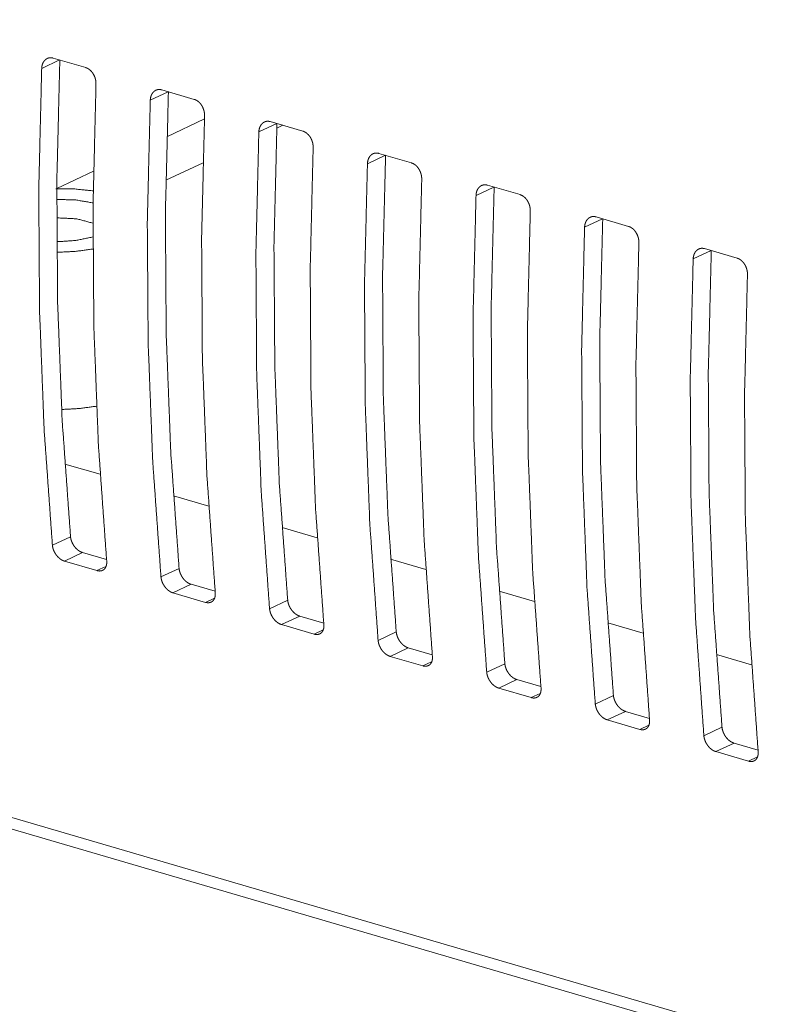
# Model space of a CAD drawing. Header units: millimetres. Extents: x 0 to 2122, y 0 to 1639.
# Tile 70 of 85: x 1398 to 1425, y 1197 to 1232. Entities that reach past the tile are written whole.
import ezdxf

# ---------------------------------------------------------------- set-up
doc = ezdxf.new("R2010")
doc.units = ezdxf.units.MM
doc.layers.add('1', color=7, linetype='Continuous', true_color=0xffffff)

msp = doc.modelspace()

# ---------------------------------------------------------------- linework, layer by layer
at = {"layer": '1', "color": 7, "linetype": 'Continuous', "lineweight": 13}
for p, q in [((1538.079, 1162.453), (1222.579, 1254.697)), ((1222.953, 1254.179), (1538.131, 1162.029)), ((1399.465, 1230.282), (1398.831, 1229.984)), ((1399.235, 1230.349), (1400.388, 1230.012)), ((1403.309, 1229.158), (1402.675, 1228.86)), ((1403.079, 1229.225), (1404.232, 1228.888)), ((1403.262, 1227.568), (1404.593, 1228.194)), ((1406.922, 1228.101), (1408.075, 1227.764)), ((1407.152, 1228.034), (1406.518, 1227.736)), ((1407.363, 1227.973), (1407.154, 1227.875)), ((1410.996, 1226.91), (1410.362, 1226.612)), ((1410.766, 1226.978), (1411.919, 1226.641)), ((1404.541, 1226.647), (1403.227, 1226.029)), ((1399.365, 1225.737), (1400.666, 1226.348)), ((1414.84, 1225.787), (1414.206, 1225.489)), ((1414.609, 1225.854), (1415.763, 1225.517)), ((1418.683, 1224.663), (1418.049, 1224.365)), ((1418.453, 1224.73), (1419.606, 1224.393)), ((1422.297, 1223.606), (1423.45, 1223.269)), ((1422.527, 1223.539), (1421.893, 1223.241)), ((1399.653, 1215.986), (1400.902, 1215.621)), ((1403.496, 1214.862), (1404.745, 1214.497)), ((1407.339, 1213.739), (1408.588, 1213.374)), ((1399.21, 1213.113), (1399.852, 1213.415)), ((1400.277, 1212.853), (1399.634, 1212.552)), ((1400.277, 1212.853), (1401.127, 1212.605)), ((1399.634, 1212.552), (1400.787, 1212.214)), ((1411.182, 1212.615), (1412.434, 1212.249)), ((1400.787, 1212.214), (1401.102, 1212.362)), ((1403.053, 1211.99), (1403.695, 1212.291)), ((1404.12, 1211.729), (1403.478, 1211.428)), ((1404.12, 1211.729), (1404.97, 1211.481)), ((1403.478, 1211.428), (1404.631, 1211.091)), ((1415.028, 1211.491), (1416.277, 1211.126)), ((1404.631, 1211.091), (1404.946, 1211.239)), ((1406.897, 1210.866), (1407.539, 1211.167)), ((1407.964, 1210.606), (1407.322, 1210.304)), ((1407.964, 1210.606), (1408.814, 1210.357)), ((1418.87, 1210.367), (1420.119, 1210.002)), ((1407.322, 1210.304), (1408.475, 1209.967)), ((1408.475, 1209.967), (1408.789, 1210.115)), ((1410.74, 1209.742), (1411.382, 1210.044)), ((1411.807, 1209.482), (1411.165, 1209.18)), ((1411.807, 1209.482), (1412.657, 1209.234)), ((1411.165, 1209.18), (1412.318, 1208.843)), ((1412.318, 1208.843), (1412.633, 1208.991)), ((1422.713, 1209.244), (1423.962, 1208.879)), ((1414.584, 1208.618), (1415.226, 1208.92)), ((1415.651, 1208.358), (1415.009, 1208.056)), ((1415.651, 1208.358), (1416.501, 1208.11)), ((1415.009, 1208.056), (1416.162, 1207.719)), ((1416.162, 1207.719), (1416.477, 1207.867)), ((1418.427, 1207.494), (1419.069, 1207.796)), ((1419.495, 1207.234), (1418.852, 1206.933)), ((1419.495, 1207.234), (1420.345, 1206.986)), ((1418.852, 1206.933), (1420.005, 1206.596)), ((1420.005, 1206.596), (1420.32, 1206.743)), ((1422.271, 1206.371), (1422.913, 1206.672)), ((1423.338, 1206.111), (1422.696, 1205.809)), ((1422.696, 1205.809), (1423.849, 1205.472)), ((1423.338, 1206.111), (1424.188, 1205.862)), ((1423.849, 1205.472), (1424.164, 1205.62))]:
    msp.add_line(p, q, dxfattribs=at)
for points, knots in [([(1398.831, 1229.984), (1398.835, 1230.03), (1398.842, 1230.074), (1398.847, 1230.096), (1398.853, 1230.117), (1398.86, 1230.138), (1398.868, 1230.158), (1398.885, 1230.195), (1398.906, 1230.229), (1398.918, 1230.245), (1398.93, 1230.261), (1398.943, 1230.275), (1398.957, 1230.288), (1398.986, 1230.311), (1399.017, 1230.33), (1399.034, 1230.338), (1399.051, 1230.345), (1399.068, 1230.351), (1399.086, 1230.355), (1399.104, 1230.359), (1399.122, 1230.361), (1399.141, 1230.362), (1399.159, 1230.362), (1399.197, 1230.358), (1399.235, 1230.349)], [0, 0, 0.072942, 0.143708, 0.178409, 0.212868, 0.247083, 0.280724, 0.345996, 0.409136, 0.440401, 0.471274, 0.501647, 0.531352, 0.590007, 0.64784, 0.676747, 0.705581, 0.73408, 0.762782, 0.79135, 0.820159, 0.849331, 0.878723, 0.938611, 1, 1]), ([(1399.473, 1230.285), (1399.367, 1225.978), (1399.394, 1221.724), (1399.556, 1217.534), (1399.852, 1213.415)], [0, 0, 0.255178, 0.507091, 0.755452, 1, 1]), ([(1398.831, 1229.984), (1398.727, 1225.677), (1398.755, 1221.424), (1398.916, 1217.233), (1399.21, 1213.113)], [0, 0, 0.255133, 0.507024, 0.755395, 1, 1]), ([(1400.388, 1230.012), (1400.426, 1229.998), (1400.463, 1229.981), (1400.481, 1229.97), (1400.499, 1229.958), (1400.517, 1229.946), (1400.534, 1229.932), (1400.567, 1229.902), (1400.598, 1229.869), (1400.613, 1229.851), (1400.628, 1229.832), (1400.641, 1229.812), (1400.654, 1229.792), (1400.678, 1229.75), (1400.699, 1229.706), (1400.704, 1229.695), (1400.708, 1229.683), (1400.713, 1229.672), (1400.717, 1229.66), (1400.724, 1229.637), (1400.731, 1229.613), (1400.737, 1229.589), (1400.742, 1229.566), (1400.746, 1229.541), (1400.749, 1229.517), (1400.753, 1229.469), (1400.753, 1229.422)], [0, 0, 0.053977, 0.109355, 0.137497, 0.166455, 0.195798, 0.225656, 0.285996, 0.347637, 0.379256, 0.411247, 0.443522, 0.475731, 0.540769, 0.60663, 0.623327, 0.63996, 0.656697, 0.673205, 0.706291, 0.739263, 0.772267, 0.80519, 0.838123, 0.870968, 0.935976, 1, 1]), ([(1400.753, 1229.422), (1400.649, 1225.115), (1400.677, 1220.862), (1400.838, 1216.671), (1401.131, 1212.551)], [0, 0, 0.255128, 0.507019, 0.755395, 1, 1]), ([(1402.675, 1228.86), (1402.678, 1228.906), (1402.686, 1228.951), (1402.691, 1228.972), (1402.697, 1228.993), (1402.703, 1229.014), (1402.711, 1229.034), (1402.729, 1229.071), (1402.75, 1229.106), (1402.762, 1229.122), (1402.774, 1229.137), (1402.787, 1229.151), (1402.801, 1229.164), (1402.83, 1229.188), (1402.861, 1229.207), (1402.878, 1229.215), (1402.895, 1229.221), (1402.912, 1229.227), (1402.93, 1229.232), (1402.947, 1229.235), (1402.966, 1229.237), (1402.984, 1229.238), (1403.003, 1229.238), (1403.041, 1229.234), (1403.079, 1229.225)], [0, 0, 0.072936, 0.143825, 0.178523, 0.212979, 0.247068, 0.280707, 0.345973, 0.409219, 0.440482, 0.471352, 0.501722, 0.531613, 0.59006, 0.647888, 0.676736, 0.705616, 0.73432, 0.7628, 0.791365, 0.820172, 0.849342, 0.878733, 0.938616, 1, 1]), ([(1403.317, 1229.162), (1403.21, 1224.854), (1403.238, 1220.6), (1403.4, 1216.41), (1403.695, 1212.291)], [0, 0, 0.255183, 0.507096, 0.755457, 1, 1]), ([(1402.675, 1228.86), (1402.57, 1224.553), (1402.599, 1220.3), (1402.76, 1216.109), (1403.053, 1211.989)], [0, 0, 0.255129, 0.507022, 0.755399, 1, 1]), ([(1404.232, 1228.888), (1404.269, 1228.875), (1404.307, 1228.857), (1404.325, 1228.846), (1404.343, 1228.835), (1404.36, 1228.822), (1404.378, 1228.808), (1404.411, 1228.778), (1404.442, 1228.745), (1404.457, 1228.727), (1404.471, 1228.708), (1404.485, 1228.688), (1404.498, 1228.668), (1404.522, 1228.626), (1404.542, 1228.582), (1404.547, 1228.571), (1404.556, 1228.548), (1404.56, 1228.536), (1404.568, 1228.513), (1404.575, 1228.489), (1404.581, 1228.466), (1404.585, 1228.442), (1404.59, 1228.418), (1404.593, 1228.393), (1404.597, 1228.345), (1404.597, 1228.298)], [0, 0, 0.053972, 0.109394, 0.137533, 0.166429, 0.195834, 0.22562, 0.28603, 0.347665, 0.379196, 0.411273, 0.443453, 0.475753, 0.540786, 0.606642, 0.623337, 0.656601, 0.673181, 0.706302, 0.739271, 0.772164, 0.805083, 0.838015, 0.870996, 0.935981, 1, 1]), ([(1404.597, 1228.298), (1404.492, 1223.991), (1404.52, 1219.738), (1404.682, 1215.547), (1404.975, 1211.428)], [0, 0, 0.255129, 0.507021, 0.755399, 1, 1]), ([(1406.518, 1227.736), (1406.522, 1227.782), (1406.529, 1227.827), (1406.534, 1227.848), (1406.54, 1227.869), (1406.547, 1227.89), (1406.555, 1227.91), (1406.573, 1227.947), (1406.594, 1227.982), (1406.605, 1227.998), (1406.617, 1228.013), (1406.631, 1228.027), (1406.644, 1228.041), (1406.673, 1228.064), (1406.705, 1228.083), (1406.721, 1228.091), (1406.738, 1228.098), (1406.756, 1228.103), (1406.773, 1228.108), (1406.791, 1228.111), (1406.809, 1228.113), (1406.828, 1228.114), (1406.847, 1228.114), (1406.884, 1228.11), (1406.922, 1228.101)], [0, 0, 0.072942, 0.14371, 0.178537, 0.212996, 0.247089, 0.28073, 0.346002, 0.409389, 0.440396, 0.471269, 0.501642, 0.531626, 0.5902, 0.647878, 0.676964, 0.705605, 0.734311, 0.762762, 0.79133, 0.820155, 0.849327, 0.878981, 0.93861, 1, 1]), ([(1407.16, 1228.038), (1407.054, 1223.73), (1407.082, 1219.477), (1407.243, 1215.286), (1407.539, 1211.167)], [0, 0, 0.255182, 0.507094, 0.755454, 1, 1]), ([(1408.075, 1227.764), (1408.113, 1227.751), (1408.15, 1227.733), (1408.168, 1227.723), (1408.186, 1227.711), (1408.204, 1227.698), (1408.221, 1227.685), (1408.254, 1227.655), (1408.286, 1227.621), (1408.3, 1227.603), (1408.315, 1227.584), (1408.329, 1227.565), (1408.341, 1227.545), (1408.365, 1227.503), (1408.386, 1227.458), (1408.391, 1227.447), (1408.395, 1227.436), (1408.4, 1227.424), (1408.404, 1227.412), (1408.412, 1227.389), (1408.418, 1227.366), (1408.424, 1227.342), (1408.429, 1227.318), (1408.433, 1227.294), (1408.436, 1227.27), (1408.44, 1227.222), (1408.44, 1227.174)], [0, 0, 0.054147, 0.109369, 0.137701, 0.16641, 0.195816, 0.225603, 0.286014, 0.347651, 0.379182, 0.41126, 0.443532, 0.475739, 0.540773, 0.606631, 0.623326, 0.639958, 0.656694, 0.673275, 0.706359, 0.739267, 0.772269, 0.80519, 0.838121, 0.870993, 0.93598, 1, 1]), ([(1406.518, 1227.736), (1406.414, 1223.429), (1406.442, 1219.176), (1406.603, 1214.985), (1406.897, 1210.866)], [0, 0, 0.255133, 0.507019, 0.755395, 1, 1]), ([(1408.44, 1227.174), (1408.336, 1222.868), (1408.364, 1218.614), (1408.525, 1214.424), (1408.819, 1210.304)], [0, 0, 0.255129, 0.507021, 0.755399, 1, 1]), ([(1410.362, 1226.612), (1410.366, 1226.659), (1410.373, 1226.703), (1410.378, 1226.725), (1410.384, 1226.746), (1410.391, 1226.766), (1410.398, 1226.786), (1410.416, 1226.824), (1410.437, 1226.858), (1410.449, 1226.874), (1410.461, 1226.889), (1410.474, 1226.904), (1410.488, 1226.917), (1410.517, 1226.94), (1410.548, 1226.959), (1410.565, 1226.967), (1410.582, 1226.974), (1410.599, 1226.98), (1410.617, 1226.984), (1410.635, 1226.987), (1410.653, 1226.99), (1410.671, 1226.991), (1410.69, 1226.99), (1410.728, 1226.986), (1410.766, 1226.978)], [0, 0, 0.073031, 0.143778, 0.178529, 0.212909, 0.247074, 0.280734, 0.34587, 0.409239, 0.440343, 0.471207, 0.501572, 0.531457, 0.590096, 0.647913, 0.676812, 0.705397, 0.734135, 0.762578, 0.791138, 0.819939, 0.849104, 0.878747, 0.938374, 1, 1]), ([(1411.004, 1226.914), (1410.897, 1222.606), (1410.925, 1218.353), (1411.087, 1214.162), (1411.382, 1210.044)], [0, 0, 0.255183, 0.507091, 0.755452, 1, 1]), ([(1410.362, 1226.612), (1410.257, 1222.306), (1410.286, 1218.052), (1410.447, 1213.862), (1410.74, 1209.742)], [0, 0, 0.25513, 0.507022, 0.755399, 1, 1]), ([(1411.919, 1226.64), (1411.957, 1226.627), (1411.994, 1226.609), (1412.012, 1226.599), (1412.03, 1226.587), (1412.047, 1226.575), (1412.065, 1226.561), (1412.098, 1226.531), (1412.129, 1226.497), (1412.144, 1226.479), (1412.158, 1226.46), (1412.172, 1226.441), (1412.185, 1226.421), (1412.209, 1226.379), (1412.23, 1226.335), (1412.234, 1226.323), (1412.239, 1226.312), (1412.243, 1226.3), (1412.247, 1226.289), (1412.255, 1226.265), (1412.262, 1226.242), (1412.268, 1226.218), (1412.273, 1226.194), (1412.277, 1226.17), (1412.28, 1226.146), (1412.284, 1226.098), (1412.284, 1226.051)], [0, 0, 0.054185, 0.109409, 0.137742, 0.166451, 0.195793, 0.22565, 0.286062, 0.347771, 0.37939, 0.411245, 0.443518, 0.475726, 0.540761, 0.606722, 0.623315, 0.640029, 0.656687, 0.673268, 0.706353, 0.739369, 0.772264, 0.805185, 0.838118, 0.871101, 0.935978, 1, 1]), ([(1412.284, 1226.051), (1412.179, 1221.744), (1412.208, 1217.491), (1412.369, 1213.3), (1412.662, 1209.18)], [0, 0, 0.255133, 0.507024, 0.755395, 1, 1]), ([(1400.654, 1225.654), (1400.008, 1225.717), (1399.334, 1225.722)], [0, 0, 0.490502, 1, 1]), ([(1414.206, 1225.489), (1414.209, 1225.535), (1414.216, 1225.579), (1414.222, 1225.601), (1414.227, 1225.622), (1414.234, 1225.642), (1414.242, 1225.662), (1414.26, 1225.7), (1414.281, 1225.734), (1414.292, 1225.75), (1414.305, 1225.766), (1414.318, 1225.78), (1414.331, 1225.793), (1414.361, 1225.816), (1414.392, 1225.835), (1414.408, 1225.843), (1414.425, 1225.85), (1414.443, 1225.856), (1414.46, 1225.86), (1414.478, 1225.864), (1414.496, 1225.866), (1414.515, 1225.867), (1414.534, 1225.867), (1414.572, 1225.863), (1414.61, 1225.854)], [0, 0, 0.072905, 0.143656, 0.178536, 0.212917, 0.247084, 0.280624, 0.345882, 0.409254, 0.44036, 0.471125, 0.501492, 0.531468, 0.590029, 0.647917, 0.676761, 0.705396, 0.734096, 0.762572, 0.791134, 0.819937, 0.849103, 0.878749, 0.938624, 1, 1]), ([(1414.848, 1225.79), (1414.741, 1221.483), (1414.769, 1217.229), (1414.931, 1213.039), (1415.226, 1208.92)], [0, 0, 0.255182, 0.507094, 0.755454, 1, 1]), ([(1399.363, 1225.348), (1400.04, 1225.329), (1400.65, 1225.225)], [0, 0, 0.523156, 1, 1]), ([(1414.206, 1225.489), (1414.101, 1221.182), (1414.13, 1216.929), (1414.291, 1212.738), (1414.584, 1208.618)], [0, 0, 0.25513, 0.507022, 0.755399, 1, 1]), ([(1415.763, 1225.517), (1415.8, 1225.503), (1415.837, 1225.486), (1415.855, 1225.475), (1415.873, 1225.463), (1415.891, 1225.451), (1415.908, 1225.437), (1415.942, 1225.407), (1415.973, 1225.374), (1415.988, 1225.356), (1416.002, 1225.337), (1416.016, 1225.317), (1416.029, 1225.297), (1416.052, 1225.255), (1416.073, 1225.211), (1416.078, 1225.199), (1416.083, 1225.188), (1416.087, 1225.176), (1416.091, 1225.165), (1416.099, 1225.142), (1416.105, 1225.118), (1416.111, 1225.094), (1416.116, 1225.07), (1416.12, 1225.046), (1416.124, 1225.022), (1416.127, 1224.974), (1416.127, 1224.927)], [0, 0, 0.053981, 0.109212, 0.137548, 0.166262, 0.195672, 0.225463, 0.285883, 0.347681, 0.379217, 0.411165, 0.443351, 0.475657, 0.5407, 0.606568, 0.623266, 0.639983, 0.656537, 0.673226, 0.706314, 0.739228, 0.772235, 0.805051, 0.838097, 0.870974, 0.93597, 1, 1]), ([(1400.645, 1224.507), (1400.074, 1224.663), (1399.361, 1224.697)], [0, 0, 0.453127, 1, 1]), ([(1416.127, 1224.927), (1416.023, 1220.62), (1416.051, 1216.367), (1416.212, 1212.176), (1416.506, 1208.056)], [0, 0, 0.255129, 0.507021, 0.755398, 1, 1]), ([(1418.049, 1224.365), (1418.053, 1224.411), (1418.06, 1224.455), (1418.065, 1224.477), (1418.071, 1224.498), (1418.078, 1224.519), (1418.086, 1224.539), (1418.103, 1224.576), (1418.124, 1224.611), (1418.136, 1224.627), (1418.148, 1224.642), (1418.161, 1224.656), (1418.175, 1224.669), (1418.204, 1224.692), (1418.236, 1224.712), (1418.252, 1224.72), (1418.269, 1224.726), (1418.286, 1224.732), (1418.304, 1224.737), (1418.322, 1224.74), (1418.34, 1224.742), (1418.358, 1224.743), (1418.377, 1224.743), (1418.415, 1224.739), (1418.453, 1224.73)], [0, 0, 0.072912, 0.143669, 0.178552, 0.212811, 0.247104, 0.280647, 0.346022, 0.409154, 0.440263, 0.471131, 0.5015, 0.53139, 0.590037, 0.647862, 0.676765, 0.705403, 0.734105, 0.762552, 0.791116, 0.819922, 0.84909, 0.878738, 0.938619, 1, 1]), ([(1418.691, 1224.666), (1418.585, 1220.359), (1418.612, 1216.105), (1418.774, 1211.915), (1419.069, 1207.796)], [0, 0, 0.255178, 0.507091, 0.755452, 1, 1]), ([(1418.049, 1224.365), (1417.945, 1220.058), (1417.973, 1215.805), (1418.134, 1211.614), (1418.427, 1207.494)], [0, 0, 0.255133, 0.507024, 0.755395, 1, 1]), ([(1419.606, 1224.393), (1419.644, 1224.38), (1419.681, 1224.362), (1419.699, 1224.351), (1419.717, 1224.34), (1419.735, 1224.327), (1419.752, 1224.313), (1419.785, 1224.283), (1419.816, 1224.25), (1419.831, 1224.232), (1419.846, 1224.213), (1419.859, 1224.193), (1419.872, 1224.173), (1419.896, 1224.131), (1419.917, 1224.087), (1419.922, 1224.076), (1419.926, 1224.064), (1419.93, 1224.053), (1419.935, 1224.041), (1419.942, 1224.018), (1419.949, 1223.994), (1419.955, 1223.971), (1419.96, 1223.947), (1419.964, 1223.923), (1419.967, 1223.898), (1419.971, 1223.85), (1419.971, 1223.803)], [0, 0, 0.053984, 0.109168, 0.137505, 0.166281, 0.195627, 0.225489, 0.285836, 0.347636, 0.37926, 0.411255, 0.443406, 0.47574, 0.540676, 0.606546, 0.623245, 0.639962, 0.656622, 0.673206, 0.706296, 0.739272, 0.772226, 0.805153, 0.838091, 0.870969, 0.935968, 1, 1]), ([(1400.643, 1224.022), (1400.037, 1223.896), (1399.364, 1223.851)], [0, 0, 0.478373, 1, 1]), ([(1399.366, 1223.476), (1400.018, 1223.508), (1400.643, 1223.593)], [0, 0, 0.508547, 1, 1]), ([(1419.971, 1223.803), (1419.866, 1219.496), (1419.895, 1215.243), (1420.056, 1211.052), (1420.349, 1206.933)], [0, 0, 0.255129, 0.507022, 0.755399, 1, 1]), ([(1421.893, 1223.241), (1421.896, 1223.287), (1421.904, 1223.332), (1421.909, 1223.353), (1421.915, 1223.374), (1421.921, 1223.395), (1421.929, 1223.415), (1421.947, 1223.452), (1421.968, 1223.487), (1421.979, 1223.503), (1421.992, 1223.518), (1422.005, 1223.532), (1422.019, 1223.545), (1422.048, 1223.569), (1422.079, 1223.588), (1422.096, 1223.596), (1422.113, 1223.603), (1422.13, 1223.608), (1422.147, 1223.613), (1422.165, 1223.616), (1422.183, 1223.618), (1422.202, 1223.619), (1422.221, 1223.619), (1422.259, 1223.615), (1422.297, 1223.606)], [0, 0, 0.073035, 0.143829, 0.178522, 0.212973, 0.247058, 0.280719, 0.34597, 0.409208, 0.440314, 0.471179, 0.501546, 0.531432, 0.590075, 0.647894, 0.676795, 0.705623, 0.734116, 0.76256, 0.791121, 0.819925, 0.84909, 0.878736, 0.938624, 1, 1]), ([(1421.893, 1223.241), (1421.788, 1218.934), (1421.817, 1214.681), (1421.978, 1210.49), (1422.271, 1206.371)], [0, 0, 0.255129, 0.507021, 0.755399, 1, 1]), ([(1422.535, 1223.543), (1422.428, 1219.235), (1422.456, 1214.982), (1422.618, 1210.791), (1422.913, 1206.672)], [0, 0, 0.255183, 0.507096, 0.755457, 1, 1]), ([(1423.45, 1223.269), (1423.487, 1223.256), (1423.524, 1223.238), (1423.543, 1223.227), (1423.56, 1223.216), (1423.578, 1223.203), (1423.595, 1223.19), (1423.629, 1223.16), (1423.66, 1223.126), (1423.675, 1223.108), (1423.689, 1223.089), (1423.703, 1223.07), (1423.716, 1223.049), (1423.739, 1223.007), (1423.76, 1222.963), (1423.765, 1222.952), (1423.77, 1222.94), (1423.774, 1222.929), (1423.778, 1222.917), (1423.786, 1222.894), (1423.793, 1222.87), (1423.798, 1222.847), (1423.803, 1222.823), (1423.807, 1222.799), (1423.811, 1222.775), (1423.814, 1222.727), (1423.814, 1222.679)], [0, 0, 0.053985, 0.109219, 0.137558, 0.166273, 0.195867, 0.225485, 0.285909, 0.34763, 0.379254, 0.41125, 0.443402, 0.475831, 0.540769, 0.606641, 0.62334, 0.640058, 0.656614, 0.673198, 0.706289, 0.739373, 0.772221, 0.805148, 0.838087, 0.871077, 0.936077, 1, 1]), ([(1423.814, 1222.679), (1423.71, 1218.372), (1423.739, 1214.119), (1423.9, 1209.929), (1424.193, 1205.809)], [0, 0, 0.255133, 0.507024, 0.755395, 1, 1]), ([(1399.536, 1217.915), (1400.166, 1217.949), (1400.771, 1218.031)], [0, 0, 0.508627, 1, 1]), ([(1399.852, 1213.415), (1399.857, 1213.37), (1399.867, 1213.325), (1399.873, 1213.303), (1399.88, 1213.28), (1399.887, 1213.257), (1399.896, 1213.235), (1399.916, 1213.19), (1399.938, 1213.147), (1399.951, 1213.126), (1399.964, 1213.105), (1399.978, 1213.085), (1399.992, 1213.065), (1400.023, 1213.027), (1400.055, 1212.992), (1400.073, 1212.976), (1400.09, 1212.96), (1400.108, 1212.945), (1400.126, 1212.931), (1400.144, 1212.918), (1400.162, 1212.906), (1400.181, 1212.894), (1400.2, 1212.884), (1400.239, 1212.867), (1400.277, 1212.853)], [0, 0, 0.060664, 0.122432, 0.153944, 0.185914, 0.218365, 0.251015, 0.316262, 0.38214, 0.415309, 0.448658, 0.481846, 0.514782, 0.579977, 0.644693, 0.676681, 0.708471, 0.739625, 0.770287, 0.800463, 0.830312, 0.859946, 0.88911, 0.945741, 1, 1]), ([(1399.634, 1212.551), (1399.596, 1212.565), (1399.559, 1212.582), (1399.54, 1212.592), (1399.521, 1212.603), (1399.502, 1212.616), (1399.484, 1212.629), (1399.448, 1212.658), (1399.414, 1212.69), (1399.397, 1212.707), (1399.381, 1212.725), (1399.365, 1212.744), (1399.35, 1212.763), (1399.322, 1212.803), (1399.297, 1212.845), (1399.285, 1212.866), (1399.279, 1212.877), (1399.274, 1212.888), (1399.264, 1212.91), (1399.254, 1212.933), (1399.246, 1212.955), (1399.238, 1212.978), (1399.231, 1213), (1399.225, 1213.023), (1399.215, 1213.068), (1399.21, 1213.113)], [0, 0, 0.054263, 0.110197, 0.139061, 0.168448, 0.198547, 0.229152, 0.290958, 0.354175, 0.38648, 0.419142, 0.451895, 0.484748, 0.550467, 0.616677, 0.649986, 0.666629, 0.683074, 0.715873, 0.748424, 0.780765, 0.812934, 0.844971, 0.876859, 0.939222, 1, 1]), ([(1401.131, 1212.551), (1401.133, 1212.508), (1401.132, 1212.466), (1401.13, 1212.446), (1401.127, 1212.426), (1401.122, 1212.407), (1401.117, 1212.388), (1401.105, 1212.353), (1401.089, 1212.321), (1401.08, 1212.306), (1401.07, 1212.292), (1401.059, 1212.279), (1401.048, 1212.267), (1401.023, 1212.245), (1400.995, 1212.228), (1400.98, 1212.221), (1400.964, 1212.215), (1400.948, 1212.21), (1400.932, 1212.206), (1400.915, 1212.203), (1400.898, 1212.201), (1400.88, 1212.2), (1400.862, 1212.201), (1400.825, 1212.205), (1400.787, 1212.214)], [0, 0, 0.074434, 0.145865, 0.180577, 0.214738, 0.248557, 0.281606, 0.345039, 0.406224, 0.436188, 0.465598, 0.494805, 0.523497, 0.579728, 0.636044, 0.664362, 0.692655, 0.721355, 0.750151, 0.779102, 0.808636, 0.838903, 0.870013, 0.933492, 1, 1]), ([(1403.695, 1212.291), (1403.701, 1212.247), (1403.71, 1212.202), (1403.716, 1212.179), (1403.723, 1212.156), (1403.731, 1212.134), (1403.74, 1212.111), (1403.759, 1212.067), (1403.782, 1212.023), (1403.794, 1212.002), (1403.808, 1211.981), (1403.821, 1211.961), (1403.836, 1211.941), (1403.866, 1211.903), (1403.899, 1211.868), (1403.916, 1211.852), (1403.934, 1211.836), (1403.951, 1211.821), (1403.969, 1211.807), (1403.988, 1211.794), (1404.006, 1211.782), (1404.025, 1211.771), (1404.044, 1211.76), (1404.082, 1211.743), (1404.12, 1211.73)], [0, 0, 0.060662, 0.122537, 0.154048, 0.18591, 0.218359, 0.251009, 0.316445, 0.382222, 0.415276, 0.448625, 0.481903, 0.514748, 0.579941, 0.644655, 0.676719, 0.708434, 0.739586, 0.770316, 0.80049, 0.830339, 0.859914, 0.889077, 0.945706, 1, 1]), ([(1403.478, 1211.428), (1403.44, 1211.441), (1403.402, 1211.458), (1403.383, 1211.469), (1403.365, 1211.48), (1403.346, 1211.492), (1403.327, 1211.505), (1403.292, 1211.534), (1403.257, 1211.566), (1403.241, 1211.583), (1403.225, 1211.601), (1403.209, 1211.62), (1403.194, 1211.639), (1403.166, 1211.679), (1403.14, 1211.721), (1403.134, 1211.732), (1403.128, 1211.743), (1403.123, 1211.753), (1403.117, 1211.764), (1403.107, 1211.786), (1403.098, 1211.809), (1403.089, 1211.831), (1403.081, 1211.854), (1403.075, 1211.877), (1403.068, 1211.899), (1403.059, 1211.945), (1403.053, 1211.989)], [0, 0, 0.054252, 0.110377, 0.139235, 0.168559, 0.198713, 0.229312, 0.291105, 0.354233, 0.386611, 0.419266, 0.451927, 0.484774, 0.550479, 0.616675, 0.633327, 0.64997, 0.66651, 0.68305, 0.715842, 0.74849, 0.780824, 0.812914, 0.844944, 0.876775, 0.939234, 1, 1]), ([(1404.975, 1211.428), (1404.977, 1211.384), (1404.975, 1211.342), (1404.973, 1211.322), (1404.97, 1211.302), (1404.966, 1211.283), (1404.961, 1211.264), (1404.949, 1211.229), (1404.933, 1211.197), (1404.923, 1211.182), (1404.914, 1211.168), (1404.903, 1211.155), (1404.891, 1211.143), (1404.866, 1211.122), (1404.838, 1211.104), (1404.823, 1211.097), (1404.808, 1211.091), (1404.792, 1211.086), (1404.775, 1211.082), (1404.759, 1211.079), (1404.742, 1211.077), (1404.724, 1211.077), (1404.706, 1211.077), (1404.669, 1211.082), (1404.631, 1211.091)], [0, 0, 0.074589, 0.145892, 0.180721, 0.214931, 0.248619, 0.281673, 0.345252, 0.406322, 0.436291, 0.465707, 0.495029, 0.523532, 0.579896, 0.636059, 0.664575, 0.692873, 0.721622, 0.750389, 0.779346, 0.808899, 0.839167, 0.870279, 0.933787, 1, 1]), ([(1407.539, 1211.167), (1407.545, 1211.123), (1407.554, 1211.078), (1407.56, 1211.055), (1407.567, 1211.033), (1407.575, 1211.01), (1407.583, 1210.987), (1407.603, 1210.943), (1407.626, 1210.9), (1407.638, 1210.878), (1407.651, 1210.857), (1407.665, 1210.837), (1407.679, 1210.817), (1407.71, 1210.78), (1407.743, 1210.745), (1407.76, 1210.728), (1407.777, 1210.712), (1407.795, 1210.697), (1407.813, 1210.683), (1407.831, 1210.67), (1407.85, 1210.658), (1407.868, 1210.647), (1407.887, 1210.637), (1407.926, 1210.619), (1407.964, 1210.606)], [0, 0, 0.060545, 0.122413, 0.153921, 0.185845, 0.218323, 0.250865, 0.316295, 0.382064, 0.415212, 0.448463, 0.481738, 0.514669, 0.579855, 0.644562, 0.676545, 0.708331, 0.739409, 0.770135, 0.800488, 0.830333, 0.859772, 0.888878, 0.945501, 1, 1]), ([(1407.322, 1210.304), (1407.284, 1210.317), (1407.246, 1210.335), (1407.227, 1210.345), (1407.208, 1210.356), (1407.189, 1210.368), (1407.171, 1210.381), (1407.135, 1210.41), (1407.101, 1210.442), (1407.084, 1210.459), (1407.068, 1210.477), (1407.053, 1210.496), (1407.038, 1210.515), (1407.009, 1210.555), (1406.984, 1210.597), (1406.978, 1210.608), (1406.972, 1210.619), (1406.966, 1210.63), (1406.961, 1210.641), (1406.951, 1210.663), (1406.941, 1210.685), (1406.933, 1210.707), (1406.925, 1210.73), (1406.918, 1210.753), (1406.912, 1210.776), (1406.903, 1210.821), (1406.897, 1210.866)], [0, 0, 0.054255, 0.110383, 0.139242, 0.168625, 0.19872, 0.229139, 0.291179, 0.35431, 0.38661, 0.419119, 0.45201, 0.484858, 0.550567, 0.616767, 0.633419, 0.650064, 0.666605, 0.683145, 0.715939, 0.748486, 0.780742, 0.812907, 0.845045, 0.876877, 0.939231, 1, 1]), ([(1408.819, 1210.304), (1408.821, 1210.26), (1408.819, 1210.219), (1408.817, 1210.198), (1408.814, 1210.179), (1408.81, 1210.159), (1408.805, 1210.141), (1408.792, 1210.106), (1408.776, 1210.074), (1408.767, 1210.059), (1408.757, 1210.045), (1408.746, 1210.031), (1408.735, 1210.019), (1408.71, 1209.998), (1408.682, 1209.98), (1408.667, 1209.973), (1408.651, 1209.967), (1408.635, 1209.962), (1408.619, 1209.958), (1408.602, 1209.955), (1408.585, 1209.954), (1408.567, 1209.953), (1408.549, 1209.954), (1408.512, 1209.958), (1408.475, 1209.967)], [0, 0, 0.074572, 0.146013, 0.1807, 0.214908, 0.248733, 0.281649, 0.345225, 0.406292, 0.436112, 0.465805, 0.495017, 0.523518, 0.579972, 0.636056, 0.664571, 0.692868, 0.721615, 0.750106, 0.779341, 0.808893, 0.839159, 0.870269, 0.933758, 1, 1]), ([(1411.382, 1210.044), (1411.388, 1209.999), (1411.398, 1209.954), (1411.403, 1209.931), (1411.41, 1209.909), (1411.418, 1209.886), (1411.427, 1209.863), (1411.446, 1209.819), (1411.469, 1209.776), (1411.482, 1209.755), (1411.495, 1209.734), (1411.509, 1209.713), (1411.523, 1209.694), (1411.554, 1209.656), (1411.586, 1209.621), (1411.603, 1209.604), (1411.621, 1209.588), (1411.638, 1209.574), (1411.656, 1209.56), (1411.675, 1209.547), (1411.693, 1209.534), (1411.712, 1209.523), (1411.731, 1209.513), (1411.769, 1209.495), (1411.807, 1209.482)], [0, 0, 0.060654, 0.122457, 0.154014, 0.185937, 0.218309, 0.250955, 0.316383, 0.382151, 0.415201, 0.448545, 0.481728, 0.514658, 0.579983, 0.644537, 0.676597, 0.708307, 0.739456, 0.770181, 0.800533, 0.830378, 0.859759, 0.888917, 0.945539, 1, 1]), ([(1411.165, 1209.18), (1411.127, 1209.193), (1411.089, 1209.211), (1411.07, 1209.221), (1411.052, 1209.232), (1411.033, 1209.244), (1411.015, 1209.258), (1410.979, 1209.286), (1410.945, 1209.318), (1410.928, 1209.336), (1410.912, 1209.354), (1410.896, 1209.372), (1410.881, 1209.391), (1410.853, 1209.431), (1410.827, 1209.473), (1410.821, 1209.484), (1410.816, 1209.495), (1410.81, 1209.506), (1410.805, 1209.517), (1410.794, 1209.539), (1410.785, 1209.561), (1410.776, 1209.584), (1410.769, 1209.606), (1410.762, 1209.629), (1410.756, 1209.652), (1410.746, 1209.697), (1410.74, 1209.742)], [0, 0, 0.054255, 0.110383, 0.139242, 0.168625, 0.198719, 0.229138, 0.291108, 0.354239, 0.386464, 0.419121, 0.452012, 0.484772, 0.550572, 0.616772, 0.633327, 0.649971, 0.666611, 0.683051, 0.715947, 0.748407, 0.780742, 0.812906, 0.844938, 0.876878, 0.939231, 1, 1]), ([(1412.662, 1209.18), (1412.664, 1209.137), (1412.663, 1209.095), (1412.66, 1209.075), (1412.657, 1209.055), (1412.653, 1209.035), (1412.648, 1209.017), (1412.636, 1208.982), (1412.62, 1208.95), (1412.611, 1208.935), (1412.601, 1208.921), (1412.59, 1208.908), (1412.578, 1208.896), (1412.553, 1208.874), (1412.525, 1208.857), (1412.51, 1208.849), (1412.495, 1208.843), (1412.479, 1208.838), (1412.463, 1208.834), (1412.446, 1208.832), (1412.429, 1208.83), (1412.411, 1208.829), (1412.393, 1208.83), (1412.356, 1208.834), (1412.318, 1208.843)], [0, 0, 0.074433, 0.145875, 0.180703, 0.214912, 0.248599, 0.281581, 0.345253, 0.406322, 0.436141, 0.46572, 0.494933, 0.523434, 0.579889, 0.635975, 0.664552, 0.692849, 0.721285, 0.750085, 0.77932, 0.808872, 0.839139, 0.87025, 0.933757, 1, 1]), ([(1415.009, 1208.056), (1414.971, 1208.07), (1414.933, 1208.087), (1414.914, 1208.097), (1414.895, 1208.108), (1414.877, 1208.121), (1414.858, 1208.134), (1414.823, 1208.163), (1414.788, 1208.195), (1414.772, 1208.212), (1414.755, 1208.23), (1414.74, 1208.249), (1414.725, 1208.268), (1414.697, 1208.308), (1414.671, 1208.349), (1414.665, 1208.36), (1414.659, 1208.371), (1414.654, 1208.382), (1414.648, 1208.393), (1414.638, 1208.415), (1414.629, 1208.437), (1414.62, 1208.46), (1414.612, 1208.483), (1414.605, 1208.505), (1414.599, 1208.528), (1414.59, 1208.573), (1414.584, 1208.618)], [0, 0, 0.054254, 0.110335, 0.139051, 0.168568, 0.198661, 0.229145, 0.29094, 0.354233, 0.386458, 0.419114, 0.45192, 0.484767, 0.550475, 0.616674, 0.633326, 0.64997, 0.66651, 0.68305, 0.715844, 0.748304, 0.780743, 0.812906, 0.844938, 0.876769, 0.939121, 1, 1]), ([(1415.226, 1208.92), (1415.232, 1208.875), (1415.241, 1208.83), (1415.247, 1208.808), (1415.254, 1208.785), (1415.262, 1208.762), (1415.27, 1208.74), (1415.29, 1208.695), (1415.313, 1208.652), (1415.325, 1208.631), (1415.338, 1208.61), (1415.352, 1208.59), (1415.367, 1208.57), (1415.397, 1208.532), (1415.43, 1208.497), (1415.447, 1208.48), (1415.464, 1208.465), (1415.482, 1208.45), (1415.5, 1208.436), (1415.518, 1208.423), (1415.537, 1208.411), (1415.556, 1208.399), (1415.575, 1208.389), (1415.613, 1208.372), (1415.651, 1208.358)], [0, 0, 0.060547, 0.122463, 0.153915, 0.185839, 0.218214, 0.250861, 0.316293, 0.382065, 0.415214, 0.448466, 0.481742, 0.514675, 0.580003, 0.64448, 0.676542, 0.708329, 0.739579, 0.770131, 0.800484, 0.830331, 0.859713, 0.888874, 0.945499, 1, 1]), ([(1416.506, 1208.056), (1416.508, 1208.013), (1416.506, 1207.971), (1416.504, 1207.951), (1416.501, 1207.931), (1416.497, 1207.912), (1416.492, 1207.893), (1416.479, 1207.858), (1416.463, 1207.826), (1416.454, 1207.811), (1416.444, 1207.797), (1416.433, 1207.784), (1416.422, 1207.772), (1416.397, 1207.75), (1416.369, 1207.733), (1416.354, 1207.726), (1416.339, 1207.72), (1416.323, 1207.714), (1416.306, 1207.711), (1416.289, 1207.708), (1416.272, 1207.706), (1416.255, 1207.705), (1416.236, 1207.706), (1416.2, 1207.71), (1416.162, 1207.719)], [0, 0, 0.074569, 0.146007, 0.180692, 0.214899, 0.248526, 0.281578, 0.345245, 0.40631, 0.436128, 0.465705, 0.495025, 0.523525, 0.579976, 0.636058, 0.664317, 0.692876, 0.721352, 0.750117, 0.77935, 0.808901, 0.839166, 0.870275, 0.933761, 1, 1]), ([(1419.069, 1207.796), (1419.075, 1207.751), (1419.085, 1207.707), (1419.091, 1207.684), (1419.098, 1207.661), (1419.105, 1207.638), (1419.114, 1207.616), (1419.134, 1207.572), (1419.156, 1207.528), (1419.169, 1207.507), (1419.182, 1207.486), (1419.196, 1207.466), (1419.21, 1207.446), (1419.241, 1207.408), (1419.273, 1207.373), (1419.291, 1207.357), (1419.308, 1207.341), (1419.326, 1207.326), (1419.344, 1207.312), (1419.362, 1207.299), (1419.38, 1207.287), (1419.399, 1207.276), (1419.418, 1207.265), (1419.456, 1207.248), (1419.495, 1207.234)], [0, 0, 0.060656, 0.122461, 0.153911, 0.185942, 0.218315, 0.250961, 0.31629, 0.38206, 0.415207, 0.448552, 0.481736, 0.514667, 0.579994, 0.64455, 0.676693, 0.708314, 0.739635, 0.770117, 0.80047, 0.830315, 0.859754, 0.888914, 0.945537, 1, 1]), ([(1418.852, 1206.933), (1418.814, 1206.946), (1418.776, 1206.963), (1418.758, 1206.973), (1418.739, 1206.985), (1418.72, 1206.997), (1418.702, 1207.01), (1418.666, 1207.039), (1418.632, 1207.071), (1418.615, 1207.088), (1418.599, 1207.106), (1418.583, 1207.125), (1418.568, 1207.144), (1418.54, 1207.184), (1418.514, 1207.226), (1418.509, 1207.237), (1418.503, 1207.247), (1418.497, 1207.258), (1418.492, 1207.269), (1418.482, 1207.291), (1418.472, 1207.314), (1418.464, 1207.336), (1418.456, 1207.359), (1418.449, 1207.382), (1418.443, 1207.404), (1418.433, 1207.45), (1418.427, 1207.494)], [0, 0, 0.054257, 0.110387, 0.139052, 0.168627, 0.198722, 0.229143, 0.290942, 0.354314, 0.38646, 0.419119, 0.452011, 0.484723, 0.550563, 0.616766, 0.633419, 0.649966, 0.666606, 0.683147, 0.71585, 0.748397, 0.780734, 0.8129, 0.845039, 0.876873, 0.939228, 1, 1]), ([(1420.349, 1206.933), (1420.351, 1206.889), (1420.35, 1206.847), (1420.348, 1206.827), (1420.344, 1206.807), (1420.34, 1206.788), (1420.335, 1206.769), (1420.323, 1206.734), (1420.307, 1206.702), (1420.298, 1206.687), (1420.288, 1206.673), (1420.277, 1206.66), (1420.266, 1206.648), (1420.24, 1206.627), (1420.213, 1206.609), (1420.198, 1206.602), (1420.182, 1206.596), (1420.166, 1206.591), (1420.15, 1206.587), (1420.133, 1206.584), (1420.116, 1206.582), (1420.098, 1206.582), (1420.08, 1206.582), (1420.043, 1206.587), (1420.005, 1206.596)], [0, 0, 0.074563, 0.145995, 0.180677, 0.214881, 0.248643, 0.281692, 0.345221, 0.406156, 0.43612, 0.465809, 0.494837, 0.523529, 0.579976, 0.636053, 0.66431, 0.692918, 0.721349, 0.750145, 0.779376, 0.80891, 0.839177, 0.870005, 0.933767, 1, 1]), ([(1422.913, 1206.672), (1422.919, 1206.628), (1422.928, 1206.583), (1422.934, 1206.56), (1422.941, 1206.537), (1422.949, 1206.515), (1422.957, 1206.492), (1422.977, 1206.448), (1423, 1206.404), (1423.012, 1206.383), (1423.025, 1206.362), (1423.039, 1206.342), (1423.054, 1206.322), (1423.084, 1206.285), (1423.117, 1206.25), (1423.134, 1206.233), (1423.151, 1206.217), (1423.169, 1206.202), (1423.187, 1206.188), (1423.206, 1206.175), (1423.224, 1206.163), (1423.243, 1206.152), (1423.262, 1206.142), (1423.3, 1206.124), (1423.338, 1206.111)], [0, 0, 0.060654, 0.122457, 0.154014, 0.185937, 0.218309, 0.250955, 0.316383, 0.382151, 0.415201, 0.448545, 0.481727, 0.514789, 0.579974, 0.644528, 0.676748, 0.708293, 0.739612, 0.770337, 0.800508, 0.830353, 0.859924, 0.889083, 0.945503, 1, 1]), ([(1422.696, 1205.809), (1422.658, 1205.822), (1422.62, 1205.839), (1422.601, 1205.85), (1422.582, 1205.861), (1422.564, 1205.873), (1422.545, 1205.886), (1422.51, 1205.915), (1422.475, 1205.947), (1422.459, 1205.964), (1422.443, 1205.982), (1422.427, 1206.001), (1422.412, 1206.02), (1422.384, 1206.06), (1422.358, 1206.102), (1422.352, 1206.113), (1422.346, 1206.124), (1422.341, 1206.135), (1422.335, 1206.146), (1422.325, 1206.168), (1422.316, 1206.19), (1422.307, 1206.212), (1422.299, 1206.235), (1422.292, 1206.258), (1422.286, 1206.281), (1422.277, 1206.326), (1422.271, 1206.371)], [0, 0, 0.054257, 0.110185, 0.139046, 0.168621, 0.198716, 0.229137, 0.290936, 0.354233, 0.386459, 0.419118, 0.451925, 0.484638, 0.550349, 0.616552, 0.633313, 0.649958, 0.6665, 0.683041, 0.715744, 0.748394, 0.780731, 0.812897, 0.84493, 0.876763, 0.939228, 1, 1]), ([(1424.193, 1205.809), (1424.195, 1205.765), (1424.193, 1205.723), (1424.191, 1205.703), (1424.188, 1205.683), (1424.184, 1205.664), (1424.179, 1205.646), (1424.166, 1205.61), (1424.151, 1205.578), (1424.141, 1205.564), (1424.131, 1205.55), (1424.121, 1205.536), (1424.109, 1205.524), (1424.084, 1205.503), (1424.056, 1205.485), (1424.041, 1205.478), (1424.026, 1205.472), (1424.01, 1205.467), (1423.993, 1205.463), (1423.977, 1205.46), (1423.959, 1205.458), (1423.942, 1205.458), (1423.924, 1205.458), (1423.887, 1205.463), (1423.849, 1205.472)], [0, 0, 0.074428, 0.145866, 0.180692, 0.214899, 0.248526, 0.281578, 0.345246, 0.406186, 0.436152, 0.465729, 0.49476, 0.523557, 0.579917, 0.636074, 0.664334, 0.692892, 0.721369, 0.750134, 0.779367, 0.808918, 0.839183, 0.870009, 0.933793, 1, 1])]:
    msp.add_open_spline(points, degree=1, knots=knots, dxfattribs=at)

doc.saveas('drawing.dxf')
